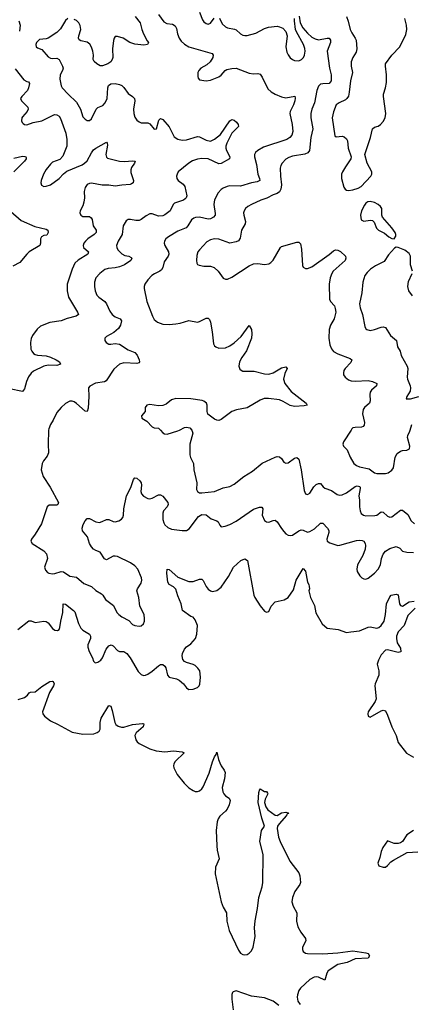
# Model space of a CAD drawing. Header units: inches. Extents: x 884691 to 1028259, y 526745 to 653629.
# Tile 100 of 241: x 934485 to 938110, y 584681 to 593800. Entities that reach past the tile are written whole.
import ezdxf

# ---------------------------------------------------------------- set-up
doc = ezdxf.new("R2010")
doc.units = ezdxf.units.IN
doc.header["$MEASUREMENT"] = 0
doc.layers.add('A9538', color=7, linetype='Continuous')
doc.layers.add('A9539', color=7, linetype='Continuous')

msp = doc.modelspace()

# ---------------------------------------------------------------- linework, layer by layer
at = {"layer": 'A9538', "color": 6}
for points, elevation in [([(934753.4, 590000), (934748.5, 589870), (934753.3, 589790), (934741, 589759), (934706.5, 589713.5), (934694.7, 589690), (934684.7, 589630), (934702.8, 589570), (934766.3, 589470), (934844.7, 589330), (934839.3, 589310), (934830, 589303.5), (934770, 589305.2), (934757.5, 589302.5), (934739.8, 589290), (934687.9, 589130), (934630, 589036.5), (934595, 588990), (934587.8, 588970), (934599.8, 588950), (934710, 588880.1), (934732.3, 588852.3), (934741.5, 588810), (934716, 588730), (934722.7, 588702.7), (934741.8, 588681.8), (934754.7, 588674.7), (934788.7, 588668.7), (934810, 588669.8), (934870, 588689.4), (934890, 588686.3), (934950, 588645.4), (935010, 588638.6), (935077.9, 588577.9), (935150, 588551.6), (935190, 588513.9), (935243.3, 588483.3), (935256.1, 588470), (935278.7, 588430), (935353.7, 588373.7), (935384, 588310), (935403.1, 588290), (935432.1, 588270), (935496.6, 588236.6), (935530, 588198.8), (935550, 588189.7), (935590, 588183.3), (935610, 588186.9), (935630, 588205), (935639.9, 588230), (935642, 588250), (935637.1, 588290), (935596.2, 588370), (935586.9, 588450), (935570.2, 588510), (935574.4, 588530), (935610, 588582.8), (935616.2, 588610), (935612.4, 588632.4), (935578.3, 588710), (935550, 588742.5), (935512.1, 588770), (935390, 588827.7), (935370, 588833.1), (935350, 588830.3), (935290, 588797.1), (935270, 588806.2), (935230.8, 588870), (935190, 588883), (935170, 588895.6), (935150, 588916.9), (935131.6, 588950), (935111.6, 589010), (935066.8, 589066.8), (935062.6, 589090), (935073.7, 589126.3), (935090, 589159.2), (935110, 589179.2), (935130, 589180.1), (935190.9, 589150.9), (935224.6, 589144.6), (935250, 589151.6), (935290, 589172.6), (935310, 589172), (935350, 589153.8), (935370, 589150.3), (935402, 589158), (935426.7, 589173.3), (935440.6, 589190), (935446.5, 589210), (935449, 589270), (935475.2, 589390), (935513.2, 589466.8), (935537.9, 589542.1), (935550, 589558.1), (935570, 589554.5), (935597, 589530), (935608.7, 589510), (935611.7, 589490), (935607.5, 589430), (935613.7, 589410), (935630, 589388.5), (935670, 589366.3), (935690, 589364.1), (935710, 589369), (935770, 589400.4), (935790, 589400.9), (935810, 589387.2), (935855.1, 589330), (935860.5, 589310), (935849.8, 589290), (935816.8, 589250), (935810, 589230), (935811.4, 589171.4), (935819.7, 589139.7), (935830, 589121), (935857.8, 589097.8), (935890, 589083.2), (935990, 589068.9), (936030, 589070.8), (936053.7, 589086.3), (936139.9, 589200.1), (936170, 589217.8), (936210, 589213.4), (936257.4, 589177.4), (936310, 589159.7), (936321.3, 589150), (936337.3, 589117.3), (936350, 589104.8), (936388.3, 589108.3), (936430, 589124.2), (936490, 589155.9), (936650, 589265.7), (936704, 589284), (936725.8, 589285.8), (936737.2, 589270), (936730.4, 589210), (936750, 589161.7), (936770, 589149.5), (936790, 589147.9), (936830, 589163.3), (936850, 589164.3), (936870, 589149), (936907.3, 589087.3), (936930, 589058.9), (936950, 589038.5), (936970, 589026.1), (936990, 589021.6), (937010, 589025.3), (937070, 589067.7), (937090, 589075.1), (937110, 589072.6), (937150, 589054.7), (937170, 589059), (937214.9, 589085.1), (937270, 589138.7), (937290, 589137.6), (937334.1, 589090), (937346.9, 589070), (937347.2, 589050), (937329.2, 588989.2), (937332.7, 588970), (937355, 588955), (937430, 588931.2), (937450, 588932.9), (937603.3, 588976.7), (937630, 588980.3), (937656.8, 588976.8), (937670, 588969.3), (937683.1, 588950), (937686.8, 588930), (937683.9, 588896.1), (937661, 588839), (937613.5, 588750), (937604.8, 588710), (937610, 588689.3), (937634, 588650), (937651.1, 588631.1), (937670, 588620.5), (937690, 588619.5), (937710, 588627.4), (937770, 588674.9), (937804.2, 588710), (937824.7, 588750), (937835.7, 588810), (937850.2, 588850), (937870, 588877.3), (937910, 588903), (937970, 588919.7), (938005.3, 588905.3), (938030, 588877.8), (938067.3, 588867.3), (938130, 588864.8)], 2300), ([(935789.5, 590000), (935790, 589999.6), (935810, 589973), (935824.4, 589964.4), (935850, 589961.6), (935950, 589993), (935964.1, 590000)], 2400), ([(936079.2, 590000), (936079.6, 589999.6), (936087.2, 589970), (936059, 589870), (936060.1, 589770), (936066.2, 589746.2), (936094.1, 589690), (936097.6, 589630), (936124.9, 589510), (936122.1, 589450), (936130.1, 589430), (936150, 589419.1), (936170, 589418.2), (936289.6, 589430.4), (936370, 589463.6), (936430, 589476.3), (936470, 589499.1), (936561.5, 589570), (936639.7, 589620.3), (936730, 589693.1), (936850, 589749.7), (936870, 589754.1), (936891.1, 589751.1), (936910, 589735.7), (936930, 589703.5), (936950, 589691.8), (936970, 589696.5), (937030, 589738.5), (937050, 589746.1), (937070.4, 589730), (937090.6, 589630), (937119.6, 589439.6), (937130, 589407.7), (937150, 589402.1), (937170, 589414.6), (937207.4, 589472.6), (937230, 589495), (937250, 589505.9), (937270, 589505.4), (937293.7, 589473.7), (937310, 589462.2), (937370, 589438.3), (937423.6, 589403.6), (937450, 589397.3), (937470, 589399.7), (937510, 589417), (937590, 589477.3), (937610, 589482.6), (937630, 589475.9), (937636, 589470), (937637.5, 589457.5), (937624.1, 589390), (937630.7, 589350), (937630.7, 589290), (937636.1, 589250), (937647.3, 589227.3), (937669.1, 589210), (937690, 589205.3), (937772.4, 589207.6), (937790, 589212.4), (937830, 589241.9), (937850, 589239.1), (937890, 589201.8), (937910, 589193.1), (937930, 589194.8), (938010, 589256.3), (938030, 589258.9), (938077.8, 589217.8), (938110, 589160.3), (938139.3, 589130)], 2400), ([(937552.1, 590000), (937483.5, 589890), (937476, 589870), (937484, 589850), (937515.1, 589815.1), (937543.8, 589750), (937578.5, 589690), (937604.2, 589670), (937630, 589659.8), (937721.4, 589641.4), (937770, 589603), (937790, 589598), (937870, 589596.3), (937896.2, 589603.8), (937930.9, 589629.1), (937945.6, 589650), (937961.9, 589750), (937978.8, 589781.2), (938010, 589804.5), (938030, 589810.5), (938070, 589812.6), (938093.4, 589826.6), (938096.9, 589850), (938074.7, 589930), (938077.3, 589950), (938097.4, 589990), (938100.5, 590000)], 2500), ([(934467.7, 588152.3), (934570, 588232.9), (934590, 588234.2), (934630, 588218.2), (934710, 588229.7), (934730, 588227.7), (934750, 588214.2), (934790, 588160.5), (934810, 588145.6), (934836.2, 588143.8), (934850, 588152.1), (934857.1, 588170), (934865.4, 588230), (934884.3, 588310), (934889.1, 588390.9), (934910, 588387.2), (934983.8, 588330), (934995.3, 588315.3), (935028.4, 588208.4), (935050, 588165.1), (935070, 588146.4), (935132.2, 588110), (935140.8, 588090), (935139.6, 588070), (935116.9, 588010), (935116.9, 587990), (935128.7, 587950), (935159, 587890), (935170, 587858), (935184.3, 587844.3), (935210, 587849.1), (935237.6, 587870), (935253, 587890), (935284.2, 587970), (935310, 588000.2), (935330.6, 588010.6), (935350, 588001.9), (935390, 587957.2), (935410, 587950.1), (935450, 587948.2), (935476.4, 587930), (935506.9, 587890), (935583.3, 587763.3), (935610, 587735), (935630, 587727.6), (935650, 587730.1), (935670, 587739.1), (935712.3, 587767.7), (935770, 587816.8), (935790, 587828.4), (935810, 587826.9), (935830, 587812.4), (935838.3, 587798.3), (935853.3, 587730), (935870, 587711.2), (935935.6, 587695.6), (935962.6, 587682.6), (936001.1, 587650), (936030, 587612.7), (936050, 587596), (936090, 587598.6), (936130, 587614.7), (936145.3, 587630), (936153.4, 587646.6), (936158.6, 587710), (936151.2, 587770), (936135.6, 587795.6), (936110, 587818), (936090, 587829.8), (936030, 587846.2), (936010, 587856.8), (935995, 587875), (935989.9, 587909.9), (935992.6, 587930), (936010, 587969.1), (936030, 587991.9), (936070, 588019.7), (936111.1, 588070), (936124.1, 588110), (936129.8, 588190), (936110, 588242.6), (936090, 588266), (936070, 588272.7), (935992.6, 588330), (935981.2, 588390), (935950, 588463.2), (935930, 588527.5), (935910, 588548.1), (935868.2, 588568.2), (935856.5, 588590), (935846.9, 588673.1), (935850, 588712.2), (935870, 588708), (935950, 588638.7), (936050, 588598.2), (936090, 588596.6), (936150, 588618.3), (936170, 588618.8), (936184.9, 588604.9), (936210, 588551.3), (936230, 588527.1), (936250, 588510.2), (936270, 588503.8), (936310, 588515.1), (936350, 588543.3), (936416.7, 588643.3), (936464, 588730), (936533, 588790), (936570, 588806.2), (936593.2, 588790), (936653.2, 588470), (936661.3, 588450), (936710, 588373.2), (936750, 588321.1), (936770, 588312), (936790, 588318.4), (936814, 588370), (936850, 588407.7), (936932.4, 588427.6), (936971.1, 588450), (937018.6, 588521.4), (937044, 588610), (937110, 588717.3), (937130, 588691.4), (937148.6, 588590), (937160.7, 588570), (937166.1, 588550), (937167, 588530), (937161.2, 588510), (937176.1, 588450), (937214.5, 588374.5), (937227.7, 588307.7), (937284.2, 588204.2), (937330, 588166.4), (937433.9, 588153.9), (937510, 588123.3), (937550, 588131.7), (937630, 588138.8), (937710, 588174.6), (937730, 588176.7), (937790, 588164.5), (937809.8, 588170), (937831.3, 588188.7), (937858.5, 588230), (937871.9, 588291.9), (937879.9, 588390), (937910, 588455.2), (937923.5, 588470), (937970, 588481.1), (937990, 588474.4), (937999.4, 588390), (938010, 588374.7), (938027.3, 588367.3), (938090, 588408.2), (938135.9, 588415.9)], 2200), ([(938147.1, 588350), (938078, 588282), (938043.4, 588190), (937990, 588132.3), (937973.9, 588090), (937972.3, 588067.7), (937979.5, 588030), (938010, 587978.1), (938014.1, 587945.9), (937990, 587938.5), (937890, 587965), (937870, 587962), (937830, 587917.3), (937805.9, 587870), (937795.7, 587830), (937810.1, 587770), (937809.3, 587730.7), (937775.9, 587650), (937771.6, 587630), (937784.7, 587510), (937775.7, 587484.3), (937710.4, 587390), (937706.5, 587370), (937710.4, 587350.4), (937730, 587339.3), (937830, 587398.3), (937850, 587404), (937870, 587398.9), (937890, 587359.1), (937930.4, 587250.4), (937970.7, 587170), (937990, 587105.5), (938066, 587006), (938129.3, 586970)], 2200), ([(934470, 587505.7), (934530, 587524.2), (934556.7, 587543.3), (934573, 587567), (934586.7, 587573.3), (934630, 587574.3), (934690, 587625.1), (934765.4, 587670), (934790, 587674), (934796.3, 587670), (934803.9, 587650), (934798.6, 587630), (934760.2, 587570), (934695.7, 587390), (934699.9, 587370), (934715.2, 587350), (934770, 587305.6), (934835.7, 587275.7), (934970, 587200.8), (935070, 587182.5), (935172.3, 587187.7), (935202.5, 587197.5), (935220.5, 587210), (935229.3, 587230), (935230.6, 587290), (935239.4, 587330), (935310, 587447.7), (935330, 587442.2), (935342.8, 587402.8), (935365.1, 587290), (935374.1, 587274.1), (935396.6, 587256.6), (935427.1, 587247.1), (935450, 587246.7), (935530, 587271.8), (935622.6, 587282.6), (935630, 587282), (935635.5, 587275.5), (935629, 587250), (935564.7, 587195.3), (935551.9, 587170), (935559.2, 587130), (935571.3, 587111.3), (935590, 587097.8), (935690, 587048.6), (935750, 587029.3), (935830, 587020.9), (935910, 587029.8), (935990, 587021), (936006.5, 587010), (935923.7, 586930), (935912.5, 586907.5), (935909.2, 586890), (935911.8, 586870), (935942.4, 586810), (936007.9, 586727.9), (936050, 586687.7), (936090, 586661.4), (936110, 586653.6), (936130, 586651.8), (936150, 586658.9), (936170, 586676.3), (936183.4, 586696.6), (936239, 586821), (936270, 586927.1), (936290, 586974.3), (936304.3, 586995.7), (936310, 587016), (936324.2, 586950), (936336.4, 586916.4), (936350, 586888.6), (936378, 586850), (936387.1, 586827.1), (936382, 586770), (936358, 586690), (936365, 586650), (936374.4, 586630), (936390, 586612.6), (936425.2, 586590), (936433, 586570), (936424, 586530), (936405.3, 586490), (936390.6, 586469.4), (936337.3, 586422.7), (936321.9, 586398.1), (936312.7, 586370), (936304, 586290), (936309.4, 586150), (936313.2, 586110), (936330.8, 586030), (936298.9, 585950), (936293.8, 585890), (936351.1, 585630), (936370, 585579.6), (936401, 585530), (936401.8, 585450), (936425.4, 585365.4), (936510, 585183.2), (936530, 585155.1), (936550, 585141.9), (936570, 585139.6), (936590, 585144), (936610, 585155.1), (936630, 585176.6), (936646.8, 585210), (936665.5, 585310), (936660.2, 585390), (936666.3, 585453.7), (936687.7, 585567.7), (936699.3, 585670), (936729.5, 585770), (936737, 585810), (936737.6, 586070), (936709.4, 586190.6), (936723.9, 586290), (936752.3, 586330), (936725.4, 586405.4), (936693.5, 586550), (936697.6, 586642.4), (936706.6, 586673.4), (936710, 586676), (936750, 586653.4), (936770, 586650.7), (936778, 586638), (936780.7, 586630), (936757.3, 586582.7), (936750.4, 586550), (936763.6, 586510), (936783.4, 586483.4), (936850, 586434.4), (936869.4, 586430.6), (936910, 586456), (936950, 586460.7), (936970, 586456), (936972.4, 586450), (936959.2, 586440.8), (936955.3, 586430), (936886.8, 586353.2), (936871.8, 586330), (936867.7, 586310), (936881.6, 586230), (936897.7, 586190), (936987, 586007), (937070, 585899.2), (937078.4, 585870), (937083.1, 585810), (937078.4, 585790), (937032.6, 585727.4), (937011.6, 585670), (937005, 585630), (937015.4, 585590), (937051.4, 585530), (937048.4, 585450), (937060, 585400), (937086.2, 585350), (937131.9, 585290), (937132.8, 585270), (937103.8, 585210), (937103, 585190), (937110.1, 585170.1), (937130, 585156.3), (937150, 585152.3), (937290.7, 585149.3), (937430, 585158.5), (937570, 585176.5), (937690, 585159.4), (937710.6, 585150.6), (937724.2, 585130), (937710.5, 585110), (937590, 585104), (937515.2, 585070), (937430, 585049.4), (937341.5, 584990), (937329.7, 584970), (937310, 584905.4), (937250, 584931.4), (937230, 584935.9), (937210, 584933.7), (937170, 584912.2), (937083.2, 584830), (937070.2, 584810), (937055.6, 584770), (937052.8, 584747.2), (937060.8, 584710), (937080.4, 584680.4)], 2100), ([(938130, 586292.2), (938067.7, 586250), (938028.4, 586190), (938010, 586175.8), (937990, 586169.7), (937970, 586169.6), (937950, 586171.6), (937890, 586195.1), (937847, 586133), (937830, 586096), (937818.9, 586041.1), (937799.5, 585990), (937810, 585965.3), (937850, 585950.3), (937870, 585951.7), (937890, 585965.7), (937920.5, 585999.5), (937944.1, 586015.9), (938072.9, 586087.1), (938170, 586092.4)], 2200), ([(936885.3, 584670), (936830, 584710.7), (936750, 584741.3), (936630, 584757), (936490, 584806.8), (936462.4, 584797.6), (936454.4, 584790), (936448.7, 584771.3), (936449.6, 584730), (936462.2, 584630)], 2100)]:
    msp.add_lwpolyline(points, dxfattribs=dict(at, elevation=elevation))
at = {"layer": 'A9539', "color": 6}
for points, elevation in [([(934930, 593809.5), (934910, 593793.1), (934864.1, 593715.9), (934830, 593680.8), (934750, 593629.6), (934730, 593623), (934670, 593615.9), (934640.5, 593590), (934634.5, 593570), (934639, 593550), (934650, 593539.8), (934690, 593522.9), (934750, 593456.4), (934770, 593444.4), (934790, 593441.2), (934830, 593444.1), (934850.1, 593430), (934882.8, 593370), (934888.4, 593350), (934882.4, 593330), (934859.9, 593290), (934858.3, 593250), (934867.8, 593187.8), (934878.9, 593170), (934934.7, 593110), (935010, 593035.9), (935048.1, 592970), (935070, 592899.4), (935090, 592877.8), (935110, 592867.8), (935130, 592867.9), (935150, 592882), (935194, 592970), (935210, 592987.1), (935254.3, 593005.7), (935277.2, 593030), (935294.2, 593070), (935299.7, 593170), (935307.9, 593190), (935330, 593204.6), (935370, 593208.7), (935410, 593199), (935430, 593189.3), (935450.6, 593170.6), (935490, 593115.4), (935529.3, 593089.3), (935548.7, 593070), (935550.1, 593050), (935539.2, 592970), (935540.7, 592930), (935550, 592898.4), (935570, 592869.4), (935590, 592853.9), (935610, 592845.5), (935670, 592844.3), (935690, 592835.7), (935730, 592786.7), (935750.3, 592789.7), (935771.8, 592868.2), (935790, 592886), (935810, 592875.2), (935868.6, 592808.6), (935915.5, 592715.5), (935950, 592692.7), (935990, 592685.2), (936030, 592687.4), (936130, 592717.4), (936150, 592716.3), (936210, 592684.5), (936250, 592676.3), (936290, 592692.5), (936343.2, 592736.8), (936430, 592864.7), (936450, 592877.2), (936470, 592868.4), (936492.1, 592850), (936507.6, 592830), (936509.1, 592810.9), (936450, 592748.1), (936403.3, 592656.7), (936394.6, 592630), (936393.4, 592610), (936399.5, 592590), (936428.9, 592530), (936427.4, 592510), (936350.6, 592469.4), (936330, 592466.3), (936230, 592511.1), (936170, 592514.4), (936130, 592507.4), (936086.2, 592493.8), (936050, 592472.7), (935953.4, 592390), (935941.7, 592370), (935936.7, 592350), (935939.6, 592330), (935953.7, 592310), (935997.3, 592277.3), (936014, 592254), (936031.5, 592170), (936026.3, 592150), (936018.3, 592141.7), (936001, 592130), (935918.3, 592101.7), (935906.6, 592090), (935878.4, 592030), (935830, 591992.2), (935810, 591982.2), (935770, 591979), (935710, 592003), (935690, 592002.3), (935655.1, 591984.9), (935610, 591948.1), (935590, 591941.1), (935561.2, 591941.2), (935509.7, 591950.3), (935490, 591948.9), (935470, 591936.5), (935444.3, 591890), (935433.6, 591810), (935396.6, 591750), (935382.1, 591710), (935385.2, 591690), (935394.9, 591670), (935430, 591631.1), (935457.1, 591617.1), (935496, 591610), (935517.1, 591597.1), (935523, 591590), (935512.6, 591570), (935455.6, 591530), (935410, 591510.6), (935370, 591500.4), (935303.6, 591496.4), (935273.2, 591486.8), (935227, 591450), (935190.9, 591410), (935177.3, 591370), (935176.4, 591330), (935182.9, 591290), (935200.2, 591250), (935218.4, 591230), (935271.9, 591190), (935289.2, 591170), (935320.5, 591100.5), (935342.1, 591070), (935370, 591049), (935416.3, 591030), (935428.2, 591010), (935419.5, 590970), (935401.2, 590938.8), (935358, 590902), (935290, 590867), (935273, 590850), (935272.1, 590830), (935284.2, 590810), (935310, 590796), (935330, 590794.6), (935370, 590801.5), (935410, 590793.7), (935490, 590743.9), (935550, 590717.6), (935571.9, 590691.9), (935591.9, 590650), (935595.5, 590630), (935590, 590621.9), (935570, 590617.1), (935450, 590621), (935410, 590610), (935358, 590562), (935285.5, 590454.5), (935270, 590446.1), (935186.9, 590433.1), (935133, 590407), (935121.5, 590390), (935126.3, 590310), (935119.2, 590200.8), (935110, 590171.7), (935090, 590175), (935010, 590245), (934990, 590260.2), (934970, 590267.4), (934950, 590266.5), (934910, 590244.6), (934870, 590208.5), (934830, 590162.9), (934794.8, 590090), (934769.8, 590050), (934753.8, 590010), (934753.4, 590000)], 2300), ([(935554, 593830), (935599.7, 593770), (935614.5, 593710), (935630.1, 593669.9), (935665, 593605), (935678.2, 593590), (935668.6, 593571.4), (935634.5, 593565.5), (935550, 593572.4), (935505.3, 593590), (935441.6, 593630), (935390, 593645.5), (935370, 593642.8), (935359.9, 593630), (935353.2, 593606.8), (935343.6, 593530), (935346.9, 593450), (935342.3, 593430), (935328.9, 593410), (935301.2, 593390), (935252.8, 593372.8), (935230, 593373.2), (935199.5, 593390), (935173.9, 593413.9), (935166.5, 593430), (935168.7, 593471.3), (935163.7, 593510), (935150, 593546.9), (935133.4, 593573.4), (935110, 593593), (935050, 593604.1), (935034.8, 593614.8), (935028.8, 593630), (935032, 593650), (935050.2, 593710), (935044.7, 593744.7), (935031.8, 593770), (935011.1, 593791.1), (934990, 593802.8)], 2300), ([(935770, 593846.6), (935819.4, 593779.4), (935846.1, 593766.1), (935898.7, 593758.7), (935923.1, 593743.1), (935937.3, 593717.3), (935947.3, 593670), (935962, 593630), (935981.2, 593601.2), (936010, 593573.9), (936050, 593548.6), (936268.1, 593488.1), (936275.2, 593470), (936271.9, 593450), (936249.5, 593410.5), (936217.5, 593382.5), (936162.9, 593350), (936143.9, 593330), (936135.4, 593310), (936134.1, 593274.1), (936137.8, 593257.8), (936150, 593241.5), (936210, 593233), (936250, 593239.2), (936330, 593271), (936350, 593286.6), (936386.1, 593330), (936401.6, 593338.4), (936450, 593348.3), (936490, 593350.3), (936610, 593304), (936650, 593299.9), (936690, 593302.8), (936710, 593296), (936730, 593267.2), (936781.2, 593161.2), (936811.7, 593131.7), (936849.1, 593110), (936910, 593085.2), (936950, 593076.8), (937031.1, 593091.1), (937034.7, 593074.7), (937030.9, 593050), (937018.7, 593010), (936988.6, 592950), (936985.3, 592930), (937008.1, 592830), (937014.9, 592765.1), (937004.7, 592730), (936986.9, 592710), (936957.4, 592690), (936740.8, 592619.2), (936689.9, 592590.1), (936669.4, 592570), (936659.6, 592550), (936657.9, 592530), (936678.6, 592458.6), (936690.8, 592370), (936706.2, 592330), (936707.7, 592310), (936682.1, 592297.9), (936630, 592288.4), (936530, 592259.1), (936430, 592260.1), (936404.6, 592255.4), (936370, 592240.7), (936350, 592226.2), (936323.6, 592196.4), (936288.4, 592131.6), (936283.4, 592090), (936296, 592004), (936294.9, 591990), (936280.5, 591970), (936250, 591955.2), (936230, 591954.1), (936150, 591971.2), (936111.3, 591968.7), (936096.9, 591963.1), (936075, 591945), (936042.5, 591890), (936026.9, 591873.1), (935950, 591841.3), (935861.8, 591790), (935839.3, 591770), (935826, 591750), (935823.1, 591730), (935828.8, 591710), (935861.2, 591650), (935865.7, 591630), (935860.8, 591610), (935823.3, 591556.7), (935810, 591505.4), (935797.9, 591482.1), (935783.6, 591470), (935732.5, 591447.5), (935708.3, 591431.7), (935671.1, 591390), (935643.8, 591350), (935637.2, 591330), (935636.7, 591310), (935663.6, 591190), (935713.9, 591053.9), (935730, 591023.9), (935760.2, 591000.2), (935810, 590981.1), (935870, 590976.4), (935930, 590982.6), (935972.1, 590990), (936050, 591015.6), (936130, 590998.5), (936150, 591003.5), (936210, 591036.4), (936230, 591036.6), (936242.1, 591022.1), (936250, 590997.6), (936265.9, 590910), (936279.1, 590799.1), (936290, 590778.8), (936300.1, 590770), (936330, 590757.4), (936390, 590761.4), (936430, 590780.6), (936470, 590807.6), (936534.2, 590865.8), (936610, 590968.9), (936630.1, 590930.1), (936634, 590890), (936631.6, 590850), (936586.2, 590733.8), (936541.8, 590670), (936520.1, 590630), (936513.8, 590590), (936524.4, 590564.4), (936533.8, 590553.8), (936550, 590546.3), (936656, 590544), (936750, 590520.8), (936790, 590516.5), (936830, 590529.6), (936910, 590576), (936950, 590585.8), (936962.3, 590570), (936938, 590522), (936926.9, 590470), (936939.7, 590430), (936996.8, 590356.8), (937137, 590250), (937147.2, 590230), (937117.5, 590222.5), (937030, 590216.8), (936990, 590226.3), (936924.4, 590264.4), (936890, 590279.2), (936789.6, 590290.4), (936749.6, 590290.4), (936710, 590274.9), (936590, 590205.2), (936492.2, 590187.8), (936450, 590171.4), (936350, 590097.5), (936330, 590089.5), (936310, 590090.8), (936290, 590099), (936227.7, 590147.7), (936219.5, 590170), (936220.7, 590230), (936213.7, 590250), (936190, 590268.3), (936172.8, 590272.8), (936070, 590287.9), (935930, 590290.4), (935890, 590278), (935840.5, 590239.5), (935810, 590226.4), (935770, 590223.6), (935690, 590235.6), (935662.4, 590230), (935646.7, 590210), (935645.2, 590170), (935614, 590130), (935617.1, 590110), (935663.2, 590083.2), (935713, 590030), (935730, 590020.9), (935770, 590016.5), (935789.5, 590000)], 2400), ([(937072.5, 593832.5), (937082.9, 593770), (937104.6, 593724.6), (937150, 593674.3), (937190, 593638.7), (937221.3, 593621.3), (937250, 593613), (937330, 593630.3), (937348.8, 593628.8), (937361.1, 593610), (937360.8, 593590), (937331.6, 593510), (937354.5, 593350), (937369.3, 593290), (937366.9, 593233.1), (937350, 593208.9), (937290, 593207.4), (937270, 593202.1), (937250, 593183.2), (937234.3, 593145.7), (937213.5, 593030), (937190.9, 592970), (937181.4, 592930), (937180, 592890), (937198.9, 592790), (937180.1, 592710), (937167.9, 592590), (937151.9, 592568.1), (937125.5, 592554.5), (937010, 592535.6), (936975.9, 592524.1), (936950, 592507.3), (936914.3, 592470), (936901.9, 592450), (936895.3, 592424.7), (936899.1, 592350), (936909.8, 592270), (936903.9, 592230), (936890, 592204.6), (936870, 592190.8), (936830, 592177.5), (936771.7, 592148.3), (936715.9, 592130), (936629.5, 592090), (936597.4, 592070), (936576.6, 592050), (936563.8, 592030), (936558, 592010), (936558.6, 591990), (936575, 591930), (936573.8, 591910), (936537.7, 591850), (936524.6, 591775.4), (936510, 591752.5), (936490, 591742.1), (936430, 591731.6), (936328, 591768), (936290, 591770.9), (936250, 591761.9), (936218.7, 591741.3), (936148.5, 591670), (936134.1, 591650), (936123.7, 591616.3), (936120.4, 591570), (936124.4, 591544.4), (936132.5, 591532.5), (936146, 591526), (936190, 591517.6), (936250, 591518.2), (936286.3, 591506.3), (936322.2, 591470), (936370, 591406.9), (936390, 591397), (936410, 591398.1), (936450, 591415.1), (936610, 591521.2), (936650, 591539.8), (936690, 591543.5), (936750, 591531.9), (936790, 591537.5), (936810, 591550.1), (936830, 591572.4), (936899.7, 591690), (936910, 591700.9), (937050, 591740.9), (937070, 591740.6), (937083.5, 591723.5), (937093.8, 591673.8), (937102.5, 591522.5), (937108.1, 591508.1), (937130, 591497.2), (937150, 591496.1), (937190, 591510.1), (937350, 591625.4), (937390, 591660.5), (937410, 591668.1), (937430, 591665.3), (937453.8, 591653.8), (937502.4, 591610), (937505.4, 591590), (937496.6, 591570), (937387.5, 591472.5), (937373.1, 591450), (937359.8, 591410), (937351.4, 591350), (937352.1, 591212.1), (937362.4, 591190), (937398.5, 591150), (937406.8, 591126.8), (937410.1, 591090.1), (937395.5, 591030), (937363.4, 590970), (937350.7, 590930), (937346.6, 590850), (937354.6, 590790), (937370.6, 590750.6), (937390, 590728.3), (937430, 590705.6), (937543.1, 590663.1), (937558.9, 590650), (937550, 590624.2), (937498.1, 590570), (937486.7, 590550), (937481.5, 590530), (937482.6, 590510), (937499.3, 590490), (937530, 590464.8), (937554.2, 590454.2), (937591.7, 590451.7), (937710, 590458.4), (937750.1, 590450), (937790.6, 590430), (937786.8, 590410), (937741.4, 590370), (937728.6, 590350), (937725.2, 590330), (937730.8, 590270), (937722.3, 590250), (937676.1, 590210), (937663.3, 590190), (937657.8, 590150), (937676, 590070), (937674.8, 590045.2), (937666.1, 590033.9), (937650, 590026.3), (937590, 590023.9), (937570, 590019), (937558.4, 590010), (937552.1, 590000)], 2500), ([(936151.1, 593870), (936178.8, 593798.8), (936190, 593779.2), (936210, 593763.7), (936230, 593760.1), (936250, 593768.7), (936284.4, 593815.6)], 2500), ([(936334.5, 593814.5), (936360.4, 593760.4), (936390, 593733.3), (936410, 593723.5), (936473.7, 593713.7), (936490, 593705.7), (936530.2, 593670), (936550, 593658.2), (936570, 593653.7), (936590, 593655), (936670, 593676), (936750, 593718.7), (936787.1, 593730), (936870, 593739.2), (936890, 593735), (936920.1, 593720.1), (936949.8, 593689.8), (936961.6, 593650), (936948.8, 593550), (936958.3, 593498.3), (936970, 593473.3), (936990, 593447.2), (937010, 593430.8), (937030, 593421.9), (937070, 593419.9), (937092.8, 593430), (937111.4, 593448.6), (937122.4, 593470), (937129.1, 593510), (937125.8, 593534.2), (937112.7, 593570), (937047.3, 593687.3), (937039.7, 593710), (937027.9, 593790), (937030.3, 593810)], 2500), ([(937509.4, 593830), (937525.9, 593785.9), (937544.1, 593710), (937558.5, 593678.5), (937591, 593630), (937598.4, 593610), (937607.5, 593530), (937600.1, 593499.9), (937568.8, 593450), (937553.2, 593410), (937553.1, 593370), (937566.8, 593310), (937546.3, 593233.7), (937536.1, 593130), (937527.7, 593092.3), (937514.4, 593070), (937501.6, 593058.4), (937441.1, 593030), (937415.5, 593010), (937390, 592947.9), (937378.5, 592890), (937402.9, 592722.9), (937414, 592714), (937470, 592720.8), (937490, 592715.1), (937510, 592697.2), (937518.1, 592678.1), (937526.5, 592610), (937554.4, 592530), (937551.7, 592510), (937501.4, 592438.6), (937473.6, 592390), (937465.5, 592370), (937464.6, 592330), (937485.4, 592250), (937497.8, 592230), (937510, 592220.2), (937530, 592217.2), (937570, 592225.6), (937619, 592241), (937645.3, 592254.7), (937736.4, 592350), (937746, 592370), (937744.4, 592390), (937702.8, 592470), (937681.2, 592550), (937733.4, 592710), (937752.1, 592787.9), (937770, 592803.6), (937804.7, 592815.3), (937825.7, 592830), (937850, 592856.8), (937868.7, 592891.3), (937872.9, 592930), (937853, 593090), (937853.9, 593110), (937872.7, 593170), (937881.4, 593218.6), (937882.1, 593290), (937870.3, 593370), (937872.6, 593390), (937930.8, 593470), (938004.3, 593550), (938058.4, 593661.6), (938069.4, 593710.6), (938065.4, 593750), (938049.1, 593810)], 2600), ([(934478.3, 593790), (934488.3, 593748.3), (934484.9, 593695.1)], 2200), ([(934443.7, 593343.7), (934523.5, 593243.5), (934550, 593228.6), (934565.7, 593225.7), (934577.2, 593210), (934568, 593170), (934556.3, 593143.7), (934504, 593090), (934493.8, 593070), (934500.8, 593050), (934560.1, 592990), (934564.5, 592970), (934554.5, 592950), (934510, 592901), (934504.4, 592890), (934502.8, 592862.8), (934508, 592848), (934518.3, 592838.3), (934530, 592829.6), (934550, 592826.3), (934610, 592848.1), (934690, 592863.7), (934799.8, 592920.2), (934810, 592923.5), (934830, 592920.3), (934850, 592906.3), (934863.8, 592883.8), (934911.3, 592750), (934923.1, 592690), (934920.4, 592630), (934884.2, 592535.8), (934855.4, 592504.6), (934790, 592480.1), (934770, 592463), (934730, 592412.2), (934706.8, 592370), (934684.2, 592310), (934682, 592290), (934687.2, 592267.2), (934710, 592254.7), (934730, 592256.9), (934770, 592270.8), (934850, 592329.7), (934890, 592372.9), (934922, 592398), (935063.4, 592456.6), (935086.4, 592470), (935110, 592492.6), (935150, 592567.5), (935170, 592595), (935189.1, 592610.9), (935290, 592666.2), (935296.3, 592656.3), (935297.5, 592637.5), (935282.7, 592550), (935287.7, 592527.7), (935298.1, 592518.1), (935410, 592489.4), (935453, 592487), (935534, 592494), (935553.4, 592490), (935546.8, 592470), (935519.8, 592430), (935513.5, 592410), (935513.9, 592386.1), (935537.8, 592310), (935534.7, 592290), (935520.8, 592279.2), (935506.6, 592273.4), (935430, 592268.4), (935370, 592258.2), (935310, 592267), (935250, 592268.6), (935150, 592286.5), (935130, 592283.8), (935110, 592273.6), (935090, 592246.3), (935082.8, 592210), (935084.6, 592150), (935080.4, 592110), (935070, 592077.3), (935044, 592030), (935041.9, 592010), (935050.1, 591990), (935070, 591978.3), (935130, 591975.9), (935145.8, 591965.8), (935155.1, 591950), (935165.5, 591890), (935193.5, 591850), (935193.9, 591830), (935174.9, 591810), (935115.5, 591770), (935093.6, 591750), (935079.9, 591730), (935073.3, 591710), (935076.8, 591690), (935121, 591650), (935116.6, 591630), (935026.5, 591573.5), (934996.3, 591543.7), (934969.5, 591490), (934925.5, 591350), (934924.1, 591290), (934937.9, 591230), (935021.8, 591090), (935029.1, 591070), (935007.1, 591052.9), (934926.1, 591033.9), (934870, 591010.5), (934763.7, 590996.3), (934676.9, 590963.1), (934645.9, 590934.1), (934605, 590875), (934592.1, 590847.9), (934583.9, 590810), (934588.5, 590750), (934597.3, 590730), (934613.3, 590710), (934630, 590698.4), (934650, 590692), (934730, 590685.8), (934770, 590673.6), (934821.4, 590650), (934852.7, 590630), (934863.2, 590610), (934830, 590598.7), (934750, 590600.5), (934710, 590592.5), (934613.9, 590546.1), (934592.1, 590527.9), (934567.9, 590492.1), (934549.6, 590450.4), (934530, 590380.2), (934510, 590355.9), (934390, 590382.5)], 2200), ([(934430, 592516.6), (934510, 592535.9), (934533.6, 592533.6), (934541.9, 592530), (934544, 592524), (934545.2, 592510), (934530.7, 592490), (934430, 592392.3)], 2100), ([(934402.3, 592022.3), (934499.9, 591939.9), (934624.7, 591884.7), (934730, 591860.7), (934744.6, 591850), (934750.2, 591830), (934735, 591805), (934710, 591801.8), (934687.1, 591790), (934679, 591770), (934679, 591730), (934670.2, 591710), (934573.7, 591650), (934551.1, 591630), (934487.5, 591552.5), (934421.5, 591518.5)], 2100), ([(938120.8, 591470), (938102.6, 591530), (938101.9, 591610), (938090, 591636.2), (938050, 591667), (937990, 591691.1), (937970, 591692.3), (937955.9, 591684.1), (937899.1, 591620.9), (937858.6, 591561.4), (937779.4, 591520.6), (937731.8, 591490), (937701.1, 591458.9), (937680.6, 591430), (937660.2, 591370), (937651.2, 591270), (937629.6, 591170), (937637.4, 591130), (937659.2, 591070), (937679.5, 590959.5), (937690, 590938.2), (937699.3, 590930), (937730, 590922.2), (937770, 590930.4), (937830, 590953.8), (937850, 590956.7), (937870, 590950.1), (937916.7, 590876.7), (937971.6, 590830), (937981.8, 590770), (938007.3, 590730), (938016.9, 590690), (938071.4, 590591.4), (938078.3, 590570), (938071.1, 590490), (938075.1, 590470), (938100.2, 590410), (938102.8, 590390), (938099.1, 590360.9), (938070.2, 590310), (938063, 590290), (938067.3, 590287.3), (938103.7, 590290), (938181.2, 590310)], 2600), ([(938121.8, 591241.8), (938088, 591290), (938078.7, 591330), (938084.9, 591375.1), (938119.4, 591450)], 2600), ([(935964.1, 590000), (936010, 590022.7), (936030, 590027.3), (936060.1, 590020.1), (936079.2, 590000)], 2400), ([(938100.5, 590000), (938116, 590050)], 2500)]:
    msp.add_lwpolyline(points, dxfattribs=dict(at, elevation=elevation))
at = {"layer": 'A9539', "color": 6, "elevation": 2600}
msp.add_lwpolyline([(937730, 592117.8), (937706.9, 592113.1), (937690, 592099.8), (937677.7, 592082.3), (937649.7, 592030.3), (937640.5, 591990), (937646.2, 591946.2), (937670, 591934), (937730, 591943.8), (937750, 591939.8), (937765.9, 591925.9), (937789.2, 591870), (937807.5, 591850), (937863.2, 591823.2), (937901.7, 591790), (937930, 591772.2), (937950, 591770.2), (937965.8, 591794.2), (937967.2, 591810), (937959.9, 591830), (937930, 591872.2), (937844.3, 591970), (937837.3, 591990), (937836.2, 592050), (937825.4, 592070), (937803.2, 592090), (937770, 592106.5)], close=True, dxfattribs=at)

doc.saveas('drawing.dxf')
